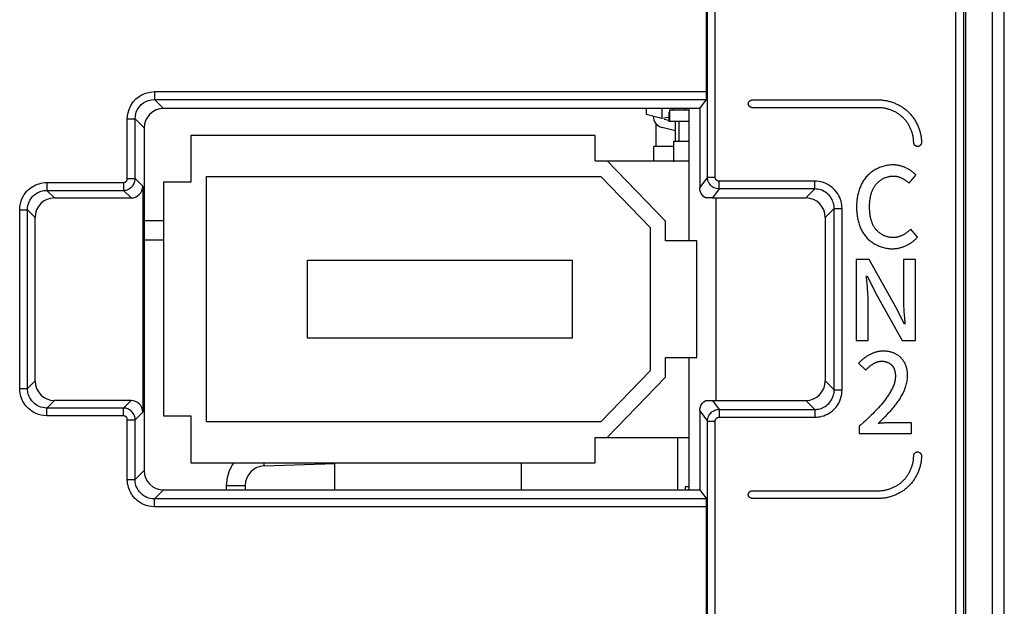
# Model space of a CAD drawing. Header units: millimetres. Extents: x -245 to 2192, y -983 to -162.
# Tile 23 of 49: x 1430 to 1455, y -536 to -521. Entities that reach past the tile are written whole.
import ezdxf

# ---------------------------------------------------------------- set-up
doc = ezdxf.new("R2010")
doc.units = ezdxf.units.MM
doc.header["$LTSCALE"] = 30.734
doc.layers.get('0').update_dxf_attribs({"linetype": 'CONTINUOUS'})
doc.layers.add('00_COMPONENTS', color=7, linetype='CONTINUOUS')
doc.layers.add('09_ALL_ROUNDS', color=7, linetype='CONTINUOUS')

msp = doc.modelspace()

# ---------------------------------------------------------------- linework, layer by layer
at = {"color": 7, "linetype": 'Continuous'}
for p, q in [((1454.595, -551.353), (1454.595, -381.353)), ((1454.895, -551.053), (1454.895, -381.653)), ((1453.653, -550.569), (1453.653, -414.844)), ((1453.853, -550.564), (1453.853, -414.844)), ((1453.895, -414.801), (1453.895, -550.612)), ((1447.269, -525.273), (1447.269, -419.661)), ((1447.468, -525.273), (1447.468, -419.661)), ((1447.247, -523.073), (1447.247, -520.597)), ((1433.064, -523.073), (1447.247, -523.073)), ((1433.064, -523.073), (1433.064, -523.273)), ((1433.064, -523.273), (1447.242, -523.273)), ((1433.064, -523.273), (1433.295, -523.504)), ((1447.069, -523.503), (1447.242, -523.273)), ((1448.417, -523.285), (1451.667, -523.285)), ((1447.069, -523.503), (1433.295, -523.504)), ((1445.695, -523.503), (1445.695, -523.656)), ((1446.095, -523.503), (1446.095, -523.756)), ((1446.275, -523.601), (1446.275, -523.851)), ((1446.295, -523.541), (1446.795, -523.541)), ((1446.295, -523.541), (1446.295, -523.841)), ((1446.395, -523.541), (1446.395, -523.503)), ((1446.695, -523.503), (1446.695, -523.541)), ((1446.795, -526.902), (1446.795, -523.503)), ((1447.069, -523.503), (1447.069, -525.539)), ((1451.667, -523.485), (1448.417, -523.485)), ((1432.364, -523.772), (1432.564, -523.772)), ((1432.364, -525.308), (1432.364, -523.772)), ((1432.564, -523.772), (1432.796, -524.004)), ((1432.564, -525.308), (1432.564, -523.772)), ((1445.695, -523.656), (1446.095, -523.756)), ((1446.095, -523.756), (1446.276, -523.725)), ((1446.157, -523.781), (1446.275, -523.81)), ((1446.795, -523.841), (1446.295, -523.841)), ((1446.445, -524.328), (1446.445, -523.851)), ((1446.545, -524.328), (1446.545, -523.851)), ((1432.796, -524.004), (1432.796, -532.803)), ((1445.945, -523.894), (1445.945, -524.478)), ((1446.445, -524.078), (1446.104, -523.995)), ((1444.385, -524.202), (1433.995, -524.202)), ((1433.995, -524.202), (1433.995, -525.402)), ((1444.385, -524.852), (1444.385, -524.202)), ((1446.395, -524.344), (1446.795, -524.344)), ((1446.395, -524.344), (1446.395, -524.873)), ((1446.395, -524.478), (1445.895, -524.478)), ((1445.895, -524.852), (1445.895, -524.478)), ((1444.385, -524.852), (1446.795, -524.852)), ((1444.695, -524.852), (1446.195, -526.402)), ((1432.364, -525.308), (1432.564, -525.308)), ((1432.76, -525.504), (1432.564, -525.308)), ((1434.395, -525.252), (1444.526, -525.252)), ((1434.395, -531.552), (1434.395, -525.252)), ((1445.795, -526.564), (1444.526, -525.252)), ((1447.269, -525.273), (1447.069, -525.539)), ((1447.269, -525.273), (1447.468, -525.273)), ((1450.026, -525.373), (1447.568, -525.373)), ((1447.568, -525.573), (1447.568, -525.373)), ((1450.026, -525.573), (1450.026, -525.373)), ((1452.447, -525.426), (1452.625, -525.217)), ((1430.299, -525.408), (1432.265, -525.408)), ((1430.299, -525.408), (1430.299, -525.608)), ((1430.299, -525.608), (1432.265, -525.608)), ((1430.495, -525.803), (1430.299, -525.608)), ((1432.265, -525.408), (1432.265, -525.608)), ((1432.46, -525.803), (1432.265, -525.608)), ((1432.76, -525.504), (1432.76, -531.303)), ((1433.995, -525.402), (1433.295, -525.402)), ((1433.295, -525.402), (1433.295, -531.402)), ((1447.568, -525.573), (1447.395, -525.803)), ((1450.026, -525.573), (1447.568, -525.573)), ((1449.795, -525.803), (1450.026, -525.573)), ((1430.495, -525.803), (1432.46, -525.803)), ((1447.393, -525.803), (1447.215, -525.803)), ((1447.395, -525.803), (1449.795, -525.803)), ((1447.495, -531.003), (1447.495, -525.803)), ((1429.599, -526.107), (1429.799, -526.107)), ((1429.599, -530.7), (1429.599, -526.107)), ((1429.995, -526.303), (1429.799, -526.107)), ((1429.799, -530.7), (1429.799, -526.107)), ((1450.295, -526.303), (1450.526, -526.072)), ((1450.526, -526.072), (1450.726, -526.072)), ((1450.526, -530.735), (1450.526, -526.072)), ((1450.726, -530.735), (1450.726, -526.072)), ((1429.995, -530.504), (1429.995, -526.303)), ((1446.195, -526.902), (1446.195, -526.402)), ((1450.295, -526.303), (1450.295, -530.504)), ((1445.795, -526.564), (1445.795, -530.24)), ((1452.667, -526.809), (1452.492, -526.603)), ((1446.995, -526.902), (1446.195, -526.902)), ((1446.995, -529.902), (1446.995, -526.902)), ((1436.995, -527.402), (1443.795, -527.402)), ((1436.995, -529.402), (1436.995, -527.402)), ((1443.795, -527.402), (1443.795, -529.402)), ((1451.423, -527.385), (1451.087, -527.385)), ((1451.087, -527.385), (1451.087, -529.462)), ((1452.111, -528.604), (1451.423, -527.385)), ((1452.611, -527.385), (1452.301, -527.385)), ((1452.301, -527.385), (1452.301, -528.353)), ((1452.611, -529.462), (1452.611, -527.385)), ((1451.358, -527.843), (1451.355, -527.803)), ((1451.378, -528.082), (1451.358, -527.843)), ((1451.369, -527.803), (1451.587, -528.237)), ((1451.587, -528.237), (1452.275, -529.462)), ((1451.397, -529.462), (1451.397, -528.483)), ((1452.329, -529.044), (1452.111, -528.604)), ((1452.323, -528.801), (1452.34, -529.004)), ((1452.34, -529.004), (1452.343, -529.044)), ((1443.795, -529.402), (1436.995, -529.402)), ((1451.087, -529.462), (1451.397, -529.462)), ((1452.275, -529.462), (1452.611, -529.462)), ((1446.195, -529.902), (1446.995, -529.902)), ((1446.195, -530.402), (1446.195, -529.902)), ((1446.795, -533.303), (1446.795, -529.902)), ((1451.152, -530.047), (1451.335, -530.227)), ((1444.526, -531.552), (1445.795, -530.24)), ((1446.195, -530.402), (1444.695, -531.952)), ((1429.599, -530.7), (1429.799, -530.7)), ((1429.995, -530.504), (1429.799, -530.7)), ((1450.295, -530.504), (1450.526, -530.735)), ((1450.526, -530.735), (1450.726, -530.735)), ((1430.495, -531.003), (1430.299, -531.199)), ((1432.265, -531.199), (1430.299, -531.199)), ((1430.299, -531.399), (1430.299, -531.199)), ((1432.46, -531.003), (1430.495, -531.003)), ((1432.265, -531.199), (1432.46, -531.003)), ((1432.265, -531.399), (1432.265, -531.199)), ((1447.215, -531.003), (1447.393, -531.003)), ((1447.395, -531.003), (1449.795, -531.003)), ((1447.395, -531.003), (1447.568, -531.234)), ((1449.795, -531.003), (1450.026, -531.234)), ((1432.265, -531.399), (1430.299, -531.399)), ((1432.564, -531.499), (1432.76, -531.303)), ((1433.295, -531.402), (1433.995, -531.402)), ((1433.995, -531.402), (1433.995, -532.602)), ((1447.069, -531.268), (1447.269, -531.534)), ((1447.069, -531.268), (1447.069, -533.303)), ((1447.568, -531.234), (1450.026, -531.234)), ((1447.568, -531.234), (1447.568, -531.434)), ((1447.568, -531.434), (1450.026, -531.434)), ((1450.026, -531.234), (1450.026, -531.434)), ((1432.364, -531.499), (1432.564, -531.499)), ((1432.364, -533.035), (1432.364, -531.499)), ((1432.564, -533.035), (1432.564, -531.499)), ((1444.526, -531.552), (1434.395, -531.552)), ((1447.269, -531.534), (1447.468, -531.534)), ((1447.269, -537.525), (1447.269, -531.534)), ((1447.468, -537.325), (1447.468, -531.534)), ((1451.169, -531.664), (1451.169, -531.853)), ((1451.719, -531.531), (1451.765, -531.487)), ((1452.509, -531.576), (1451.99, -531.576)), ((1452.509, -531.853), (1452.509, -531.576)), ((1444.385, -531.952), (1446.795, -531.952)), ((1444.385, -532.602), (1444.385, -531.952)), ((1446.495, -531.952), (1446.495, -533.303)), ((1451.169, -531.853), (1452.509, -531.853)), ((1433.995, -532.602), (1444.385, -532.602)), ((1442.495, -533.303), (1442.495, -532.602)), ((1432.796, -532.803), (1432.564, -533.035)), ((1432.364, -533.035), (1432.564, -533.035)), ((1446.795, -533.222), (1446.695, -533.222)), ((1446.695, -533.223), (1446.695, -533.303)), ((1433.295, -533.303), (1433.064, -533.534)), ((1433.295, -533.303), (1447.069, -533.303)), ((1446.761, -533.303), (1446.795, -533.272)), ((1447.069, -533.303), (1447.242, -533.534)), ((1448.417, -533.322), (1451.667, -533.322)), ((1447.242, -533.534), (1433.064, -533.534)), ((1433.064, -533.734), (1433.064, -533.534)), ((1447.247, -533.734), (1433.064, -533.734)), ((1447.247, -537.36), (1447.247, -533.734)), ((1451.667, -533.522), (1448.417, -533.522))]:
    msp.add_line(p, q, dxfattribs=at)
for points in [[(1432.364, -523.772), (1432.378, -523.645), (1432.408, -523.529), (1432.456, -523.426), (1432.518, -523.336), (1432.587, -523.26), (1432.665, -523.198), (1432.749, -523.147), (1432.843, -523.109), (1432.948, -523.084), (1433.064, -523.073)], [(1432.564, -523.772), (1432.573, -523.682), (1432.595, -523.599), (1432.63, -523.525), (1432.674, -523.46), (1432.723, -523.407), (1432.779, -523.362), (1432.839, -523.326), (1432.906, -523.298), (1432.982, -523.28), (1433.064, -523.273)], [(1448.317, -523.385), (1448.318, -523.383), (1448.318, -523.38), (1448.318, -523.377), (1448.318, -523.375), (1448.319, -523.372), (1448.319, -523.369), (1448.32, -523.367), (1448.321, -523.364), (1448.322, -523.362), (1448.323, -523.359), (1448.324, -523.356), (1448.325, -523.354), (1448.326, -523.351), (1448.327, -523.348), (1448.328, -523.346), (1448.33, -523.343), (1448.331, -523.341), (1448.333, -523.338), (1448.335, -523.336), (1448.336, -523.334), (1448.338, -523.331), (1448.34, -523.329), (1448.342, -523.326), (1448.344, -523.324), (1448.346, -523.322), (1448.348, -523.32), (1448.35, -523.318), (1448.352, -523.316), (1448.354, -523.313), (1448.356, -523.311), (1448.359, -523.31), (1448.361, -523.308), (1448.363, -523.306), (1448.366, -523.304), (1448.368, -523.302), (1448.371, -523.301), (1448.373, -523.299), (1448.376, -523.298), (1448.378, -523.296), (1448.381, -523.295), (1448.383, -523.294), (1448.386, -523.292), (1448.388, -523.291), (1448.391, -523.29), (1448.394, -523.289), (1448.396, -523.289), (1448.399, -523.288), (1448.402, -523.287), (1448.404, -523.287), (1448.407, -523.286), (1448.41, -523.286), (1448.412, -523.286), (1448.415, -523.285), (1448.417, -523.285)], [(1451.667, -523.285), (1451.692, -523.286), (1451.717, -523.287), (1451.742, -523.288), (1451.767, -523.29), (1451.792, -523.293), (1451.817, -523.297), (1451.842, -523.301), (1451.867, -523.305), (1451.892, -523.311), (1451.917, -523.316), (1451.941, -523.323), (1451.966, -523.33), (1451.99, -523.337), (1452.015, -523.345), (1452.039, -523.354), (1452.063, -523.363), (1452.087, -523.372), (1452.11, -523.383), (1452.134, -523.393), (1452.157, -523.404), (1452.18, -523.416), (1452.202, -523.428), (1452.224, -523.441), (1452.246, -523.454), (1452.268, -523.467), (1452.289, -523.481), (1452.31, -523.496), (1452.331, -523.511), (1452.351, -523.526), (1452.37, -523.542), (1452.39, -523.558), (1452.408, -523.574), (1452.427, -523.591), (1452.444, -523.608)], [(1433.295, -523.504), (1433.198, -523.514), (1433.104, -523.542), (1433.017, -523.588), (1432.942, -523.65), (1432.88, -523.726), (1432.834, -523.812), (1432.805, -523.906), (1432.796, -524.004)], [(1448.417, -523.485), (1448.415, -523.485), (1448.412, -523.485), (1448.41, -523.485), (1448.407, -523.484), (1448.404, -523.484), (1448.402, -523.483), (1448.399, -523.483), (1448.396, -523.482), (1448.394, -523.481), (1448.391, -523.48), (1448.388, -523.479), (1448.386, -523.478), (1448.383, -523.477), (1448.381, -523.476), (1448.378, -523.474), (1448.376, -523.473), (1448.373, -523.471), (1448.371, -523.47), (1448.368, -523.468), (1448.366, -523.467), (1448.363, -523.465), (1448.361, -523.463), (1448.359, -523.461), (1448.356, -523.459), (1448.354, -523.457), (1448.352, -523.455), (1448.35, -523.453), (1448.348, -523.451), (1448.346, -523.449), (1448.344, -523.446), (1448.342, -523.444), (1448.34, -523.442), (1448.338, -523.439), (1448.336, -523.437), (1448.335, -523.435), (1448.333, -523.432), (1448.331, -523.43), (1448.33, -523.427), (1448.328, -523.425), (1448.327, -523.422), (1448.326, -523.42), (1448.325, -523.417), (1448.324, -523.414), (1448.323, -523.412), (1448.322, -523.409), (1448.321, -523.406), (1448.32, -523.404), (1448.319, -523.401), (1448.319, -523.398), (1448.318, -523.396), (1448.318, -523.393), (1448.318, -523.391), (1448.318, -523.388), (1448.317, -523.385)], [(1452.303, -523.75), (1452.289, -523.735), (1452.274, -523.722), (1452.258, -523.708), (1452.243, -523.695), (1452.227, -523.682), (1452.21, -523.669), (1452.193, -523.657), (1452.176, -523.646), (1452.159, -523.634), (1452.141, -523.623), (1452.123, -523.612), (1452.105, -523.602), (1452.087, -523.592), (1452.068, -523.583), (1452.049, -523.573), (1452.03, -523.565), (1452.011, -523.557), (1451.991, -523.549), (1451.971, -523.541), (1451.952, -523.534), (1451.932, -523.528), (1451.912, -523.522), (1451.892, -523.516), (1451.871, -523.511), (1451.851, -523.506), (1451.831, -523.502), (1451.81, -523.498), (1451.79, -523.495), (1451.769, -523.492), (1451.749, -523.489), (1451.728, -523.488), (1451.708, -523.486), (1451.688, -523.486), (1451.667, -523.485)], [(1452.444, -523.608), (1452.462, -523.626), (1452.479, -523.644), (1452.495, -523.663), (1452.511, -523.682), (1452.527, -523.702), (1452.542, -523.722), (1452.557, -523.742), (1452.571, -523.763), (1452.585, -523.785), (1452.599, -523.806), (1452.612, -523.828), (1452.625, -523.85), (1452.637, -523.873), (1452.648, -523.896), (1452.66, -523.919), (1452.67, -523.942), (1452.68, -523.966), (1452.69, -523.99), (1452.699, -524.014), (1452.708, -524.038), (1452.716, -524.062), (1452.723, -524.087), (1452.73, -524.111), (1452.736, -524.136), (1452.742, -524.161), (1452.747, -524.186), (1452.752, -524.211), (1452.756, -524.236), (1452.76, -524.261), (1452.762, -524.286), (1452.765, -524.311), (1452.766, -524.336), (1452.767, -524.36), (1452.767, -524.385)], [(1452.567, -524.385), (1452.567, -524.365), (1452.566, -524.345), (1452.565, -524.324), (1452.563, -524.304), (1452.561, -524.283), (1452.558, -524.263), (1452.555, -524.243), (1452.551, -524.222), (1452.547, -524.202), (1452.542, -524.181), (1452.537, -524.161), (1452.531, -524.141), (1452.525, -524.121), (1452.518, -524.101), (1452.511, -524.081), (1452.504, -524.062), (1452.496, -524.042), (1452.488, -524.023), (1452.479, -524.004), (1452.47, -523.985), (1452.46, -523.966), (1452.451, -523.948), (1452.44, -523.929), (1452.43, -523.912), (1452.419, -523.894), (1452.407, -523.876), (1452.395, -523.859), (1452.383, -523.843), (1452.371, -523.826), (1452.358, -523.81), (1452.345, -523.794), (1452.331, -523.779), (1452.317, -523.764), (1452.303, -523.75)], [(1452.667, -524.485), (1452.665, -524.485), (1452.662, -524.485), (1452.66, -524.485), (1452.657, -524.484), (1452.654, -524.484), (1452.652, -524.483), (1452.649, -524.483), (1452.646, -524.482), (1452.644, -524.481), (1452.641, -524.48), (1452.638, -524.479), (1452.636, -524.478), (1452.633, -524.477), (1452.631, -524.476), (1452.628, -524.474), (1452.626, -524.473), (1452.623, -524.471), (1452.621, -524.47), (1452.618, -524.468), (1452.616, -524.467), (1452.613, -524.465), (1452.611, -524.463), (1452.609, -524.461), (1452.606, -524.459), (1452.604, -524.457), (1452.602, -524.455), (1452.6, -524.453), (1452.598, -524.451), (1452.596, -524.449), (1452.594, -524.446), (1452.592, -524.444), (1452.59, -524.442), (1452.588, -524.439), (1452.586, -524.437), (1452.585, -524.435), (1452.583, -524.432), (1452.581, -524.43), (1452.58, -524.427), (1452.578, -524.425), (1452.577, -524.422), (1452.576, -524.42), (1452.575, -524.417), (1452.574, -524.414), (1452.573, -524.412), (1452.572, -524.409), (1452.571, -524.406), (1452.57, -524.404), (1452.569, -524.401), (1452.569, -524.398), (1452.568, -524.396), (1452.568, -524.393), (1452.568, -524.391), (1452.568, -524.388), (1452.567, -524.385)], [(1452.767, -524.385), (1452.767, -524.388), (1452.767, -524.391), (1452.767, -524.393), (1452.767, -524.396), (1452.766, -524.398), (1452.766, -524.401), (1452.765, -524.404), (1452.764, -524.406), (1452.763, -524.409), (1452.762, -524.412), (1452.761, -524.414), (1452.76, -524.417), (1452.759, -524.42), (1452.758, -524.422), (1452.757, -524.425), (1452.755, -524.427), (1452.754, -524.43), (1452.752, -524.432), (1452.75, -524.435), (1452.749, -524.437), (1452.747, -524.439), (1452.745, -524.442), (1452.743, -524.444), (1452.741, -524.446), (1452.739, -524.449), (1452.737, -524.451), (1452.735, -524.453), (1452.733, -524.455), (1452.731, -524.457), (1452.729, -524.459), (1452.726, -524.461), (1452.724, -524.463), (1452.722, -524.465), (1452.719, -524.467), (1452.717, -524.468), (1452.714, -524.47), (1452.712, -524.471), (1452.709, -524.473), (1452.707, -524.474), (1452.704, -524.476), (1452.702, -524.477), (1452.699, -524.478), (1452.697, -524.479), (1452.694, -524.48), (1452.691, -524.481), (1452.689, -524.482), (1452.686, -524.483), (1452.683, -524.483), (1452.681, -524.484), (1452.678, -524.484), (1452.675, -524.485), (1452.673, -524.485), (1452.67, -524.485), (1452.667, -524.485)], [(1452.035, -524.954), (1452.006, -524.955), (1451.977, -524.957), (1451.948, -524.959), (1451.919, -524.963), (1451.889, -524.967), (1451.86, -524.973), (1451.831, -524.979), (1451.802, -524.986), (1451.774, -524.995), (1451.745, -525.004), (1451.717, -525.014), (1451.689, -525.025), (1451.661, -525.037), (1451.634, -525.05), (1451.607, -525.063), (1451.581, -525.078), (1451.555, -525.093), (1451.529, -525.109), (1451.505, -525.126), (1451.48, -525.143), (1451.457, -525.162), (1451.434, -525.181), (1451.412, -525.201), (1451.391, -525.221), (1451.37, -525.242), (1451.35, -525.264), (1451.331, -525.287), (1451.313, -525.31), (1451.296, -525.334), (1451.28, -525.359), (1451.264, -525.384), (1451.249, -525.409), (1451.235, -525.435), (1451.221, -525.461), (1451.209, -525.488), (1451.197, -525.516), (1451.186, -525.543), (1451.175, -525.571), (1451.166, -525.599), (1451.157, -525.628), (1451.148, -525.657), (1451.141, -525.686), (1451.134, -525.715), (1451.127, -525.744), (1451.122, -525.773), (1451.117, -525.803), (1451.112, -525.832), (1451.109, -525.862), (1451.105, -525.892), (1451.103, -525.921), (1451.101, -525.951), (1451.099, -525.98), (1451.099, -526.009), (1451.098, -526.038)], [(1452.625, -525.217), (1452.613, -525.204), (1452.599, -525.19), (1452.586, -525.177), (1452.572, -525.165), (1452.558, -525.153), (1452.543, -525.141), (1452.529, -525.129), (1452.513, -525.117), (1452.498, -525.106), (1452.482, -525.096), (1452.466, -525.085), (1452.45, -525.075), (1452.433, -525.065), (1452.417, -525.056), (1452.4, -525.047), (1452.382, -525.039), (1452.365, -525.03), (1452.348, -525.022), (1452.33, -525.015), (1452.312, -525.008), (1452.294, -525.001), (1452.276, -524.995), (1452.258, -524.989), (1452.239, -524.984), (1452.221, -524.979), (1452.202, -524.974), (1452.184, -524.97), (1452.165, -524.967), (1452.147, -524.963), (1452.128, -524.961), (1452.109, -524.958), (1452.091, -524.957), (1452.072, -524.955), (1452.054, -524.955), (1452.035, -524.954)], [(1432.265, -525.408), (1432.276, -525.407), (1432.287, -525.405), (1432.297, -525.402), (1432.307, -525.398), (1432.317, -525.393), (1432.325, -525.388), (1432.332, -525.382), (1432.338, -525.375), (1432.344, -525.369), (1432.348, -525.362), (1432.353, -525.355), (1432.356, -525.348), (1432.359, -525.339), (1432.362, -525.33), (1432.364, -525.319), (1432.364, -525.308)], [(1432.265, -525.608), (1432.298, -525.606), (1432.331, -525.6), (1432.363, -525.591), (1432.393, -525.579), (1432.421, -525.564), (1432.446, -525.547), (1432.467, -525.529), (1432.485, -525.511), (1432.501, -525.491), (1432.516, -525.471), (1432.528, -525.45), (1432.54, -525.427), (1432.549, -525.402), (1432.557, -525.374), (1432.562, -525.342), (1432.564, -525.308)], [(1447.568, -525.573), (1447.533, -525.571), (1447.499, -525.565), (1447.467, -525.555), (1447.436, -525.542), (1447.408, -525.526), (1447.384, -525.509), (1447.362, -525.491), (1447.344, -525.472), (1447.328, -525.452), (1447.314, -525.431), (1447.302, -525.41), (1447.291, -525.387), (1447.282, -525.362), (1447.275, -525.335), (1447.27, -525.305), (1447.269, -525.273)], [(1447.568, -525.373), (1447.557, -525.372), (1447.545, -525.37), (1447.534, -525.367), (1447.524, -525.363), (1447.515, -525.357), (1447.507, -525.352), (1447.5, -525.346), (1447.494, -525.339), (1447.488, -525.333), (1447.484, -525.326), (1447.48, -525.319), (1447.476, -525.311), (1447.473, -525.303), (1447.471, -525.294), (1447.469, -525.284), (1447.468, -525.273)], [(1450.726, -526.072), (1450.724, -526.028), (1450.72, -525.983), (1450.712, -525.937), (1450.702, -525.89), (1450.687, -525.843), (1450.669, -525.796), (1450.646, -525.748), (1450.619, -525.701), (1450.587, -525.654), (1450.55, -525.609), (1450.509, -525.566), (1450.463, -525.526), (1450.414, -525.49), (1450.361, -525.458), (1450.307, -525.432), (1450.25, -525.41), (1450.193, -525.393), (1450.136, -525.382), (1450.081, -525.375), (1450.026, -525.373)], [(1451.434, -526.027), (1451.434, -526.007), (1451.435, -525.987), (1451.435, -525.966), (1451.436, -525.946), (1451.438, -525.926), (1451.439, -525.905), (1451.441, -525.885), (1451.443, -525.864), (1451.446, -525.844), (1451.449, -525.823), (1451.452, -525.803), (1451.456, -525.782), (1451.46, -525.762), (1451.464, -525.742), (1451.469, -525.722), (1451.475, -525.702), (1451.48, -525.682), (1451.487, -525.663), (1451.493, -525.644), (1451.501, -525.625), (1451.508, -525.606), (1451.517, -525.587), (1451.526, -525.569), (1451.535, -525.551), (1451.545, -525.533), (1451.555, -525.516), (1451.566, -525.499), (1451.578, -525.482), (1451.59, -525.466), (1451.603, -525.45), (1451.616, -525.436), (1451.629, -525.422), (1451.643, -525.408), (1451.657, -525.395), (1451.671, -525.382), (1451.686, -525.37), (1451.702, -525.358), (1451.717, -525.347), (1451.734, -525.336), (1451.75, -525.326), (1451.767, -525.316), (1451.784, -525.306), (1451.801, -525.298), (1451.819, -525.289), (1451.837, -525.282), (1451.855, -525.275), (1451.873, -525.268), (1451.892, -525.262), (1451.91, -525.257), (1451.929, -525.253), (1451.947, -525.249), (1451.966, -525.245), (1451.985, -525.243), (1452.004, -525.241), (1452.022, -525.24), (1452.041, -525.24)], [(1452.041, -525.24), (1452.053, -525.24), (1452.065, -525.24), (1452.077, -525.241), (1452.089, -525.242), (1452.102, -525.244), (1452.114, -525.246), (1452.126, -525.248), (1452.138, -525.25), (1452.15, -525.253), (1452.162, -525.256), (1452.174, -525.259), (1452.186, -525.263), (1452.197, -525.267), (1452.209, -525.271), (1452.221, -525.275), (1452.232, -525.28), (1452.244, -525.285), (1452.255, -525.29), (1452.267, -525.295), (1452.278, -525.301), (1452.289, -525.307), (1452.3, -525.313), (1452.311, -525.319), (1452.322, -525.326), (1452.332, -525.332), (1452.343, -525.339), (1452.353, -525.346), (1452.363, -525.354), (1452.374, -525.361), (1452.383, -525.369), (1452.393, -525.376), (1452.403, -525.384), (1452.412, -525.392), (1452.421, -525.4), (1452.43, -525.409), (1452.439, -525.417), (1452.447, -525.426)], [(1429.599, -526.107), (1429.604, -526.03), (1429.616, -525.957), (1429.634, -525.889), (1429.658, -525.827), (1429.686, -525.77), (1429.717, -525.719), (1429.75, -525.673), (1429.785, -525.632), (1429.821, -525.596), (1429.857, -525.565), (1429.895, -525.536), (1429.933, -525.511), (1429.972, -525.489), (1430.012, -525.469), (1430.053, -525.452), (1430.097, -525.438), (1430.143, -525.425), (1430.192, -525.416), (1430.244, -525.41), (1430.299, -525.408)], [(1429.799, -526.107), (1429.802, -526.052), (1429.811, -526), (1429.824, -525.952), (1429.841, -525.907), (1429.861, -525.866), (1429.883, -525.83), (1429.907, -525.797), (1429.932, -525.768), (1429.957, -525.742), (1429.984, -525.72), (1430.01, -525.699), (1430.037, -525.682), (1430.065, -525.666), (1430.094, -525.652), (1430.123, -525.639), (1430.155, -525.629), (1430.187, -525.62), (1430.222, -525.614), (1430.26, -525.609), (1430.299, -525.608)], [(1447.215, -525.803), (1447.173, -525.772), (1447.138, -525.734), (1447.109, -525.691), (1447.087, -525.643), (1447.074, -525.592), (1447.069, -525.539)], [(1450.526, -526.072), (1450.525, -526.041), (1450.522, -526.008), (1450.516, -525.975), (1450.509, -525.942), (1450.498, -525.909), (1450.485, -525.875), (1450.469, -525.841), (1450.45, -525.807), (1450.427, -525.774), (1450.401, -525.741), (1450.371, -525.711), (1450.338, -525.682), (1450.303, -525.656), (1450.266, -525.634), (1450.226, -525.615), (1450.186, -525.599), (1450.146, -525.587), (1450.105, -525.579), (1450.065, -525.574), (1450.026, -525.573)], [(1451.098, -526.038), (1451.099, -526.067), (1451.099, -526.096), (1451.101, -526.125), (1451.103, -526.155), (1451.105, -526.184), (1451.108, -526.213), (1451.112, -526.243), (1451.116, -526.272), (1451.121, -526.301), (1451.126, -526.33), (1451.132, -526.36), (1451.139, -526.389), (1451.146, -526.417), (1451.155, -526.446), (1451.163, -526.474), (1451.173, -526.502), (1451.183, -526.53), (1451.194, -526.558), (1451.205, -526.585), (1451.218, -526.611), (1451.231, -526.637), (1451.245, -526.663), (1451.259, -526.689), (1451.275, -526.713), (1451.291, -526.737), (1451.308, -526.761), (1451.326, -526.784), (1451.344, -526.806), (1451.364, -526.828), (1451.384, -526.849), (1451.405, -526.869), (1451.427, -526.888), (1451.45, -526.907), (1451.473, -526.925), (1451.497, -526.942), (1451.521, -526.959), (1451.546, -526.974), (1451.572, -526.989), (1451.598, -527.003), (1451.625, -527.016), (1451.652, -527.028), (1451.679, -527.04), (1451.707, -527.051), (1451.735, -527.06), (1451.763, -527.069), (1451.791, -527.077), (1451.82, -527.084), (1451.848, -527.09), (1451.877, -527.096), (1451.906, -527.1), (1451.935, -527.103), (1451.964, -527.106), (1451.993, -527.107), (1452.021, -527.108)], [(1452.032, -526.823), (1452.014, -526.822), (1451.995, -526.821), (1451.976, -526.819), (1451.957, -526.817), (1451.939, -526.814), (1451.92, -526.81), (1451.901, -526.805), (1451.883, -526.8), (1451.865, -526.794), (1451.846, -526.787), (1451.828, -526.78), (1451.81, -526.772), (1451.793, -526.764), (1451.775, -526.755), (1451.758, -526.746), (1451.742, -526.736), (1451.725, -526.725), (1451.709, -526.714), (1451.693, -526.703), (1451.678, -526.691), (1451.663, -526.679), (1451.649, -526.666), (1451.635, -526.652), (1451.621, -526.639), (1451.608, -526.625), (1451.596, -526.61), (1451.583, -526.594), (1451.571, -526.578), (1451.559, -526.561), (1451.549, -526.543), (1451.538, -526.526), (1451.529, -526.508), (1451.52, -526.49), (1451.511, -526.471), (1451.503, -526.452), (1451.496, -526.433), (1451.489, -526.414), (1451.482, -526.395), (1451.476, -526.375), (1451.471, -526.355), (1451.466, -526.335), (1451.461, -526.315), (1451.457, -526.294), (1451.453, -526.274), (1451.45, -526.253), (1451.447, -526.233), (1451.444, -526.212), (1451.442, -526.191), (1451.44, -526.171), (1451.438, -526.15), (1451.437, -526.129), (1451.436, -526.109), (1451.435, -526.088), (1451.435, -526.068), (1451.434, -526.047), (1451.434, -526.027)], [(1452.492, -526.603), (1452.483, -526.613), (1452.474, -526.622), (1452.464, -526.632), (1452.454, -526.641), (1452.444, -526.65), (1452.434, -526.66), (1452.423, -526.668), (1452.413, -526.677), (1452.402, -526.686), (1452.39, -526.694), (1452.379, -526.702), (1452.368, -526.71), (1452.356, -526.718), (1452.344, -526.726), (1452.332, -526.733), (1452.32, -526.74), (1452.308, -526.747), (1452.296, -526.753), (1452.283, -526.76), (1452.271, -526.766), (1452.258, -526.772), (1452.245, -526.777), (1452.232, -526.782), (1452.219, -526.787), (1452.206, -526.792), (1452.193, -526.796), (1452.18, -526.801), (1452.167, -526.804), (1452.153, -526.808), (1452.14, -526.811), (1452.127, -526.814), (1452.113, -526.816), (1452.1, -526.818), (1452.086, -526.82), (1452.073, -526.821), (1452.059, -526.822), (1452.046, -526.823), (1452.032, -526.823)], [(1452.021, -527.108), (1452.041, -527.108), (1452.061, -527.107), (1452.081, -527.105), (1452.101, -527.104), (1452.121, -527.101), (1452.141, -527.098), (1452.161, -527.095), (1452.181, -527.091), (1452.2, -527.086), (1452.22, -527.081), (1452.24, -527.076), (1452.26, -527.07), (1452.279, -527.064), (1452.299, -527.057), (1452.318, -527.05), (1452.337, -527.042), (1452.356, -527.034), (1452.375, -527.026), (1452.394, -527.017), (1452.412, -527.007), (1452.43, -526.998), (1452.448, -526.987), (1452.466, -526.977), (1452.484, -526.966), (1452.501, -526.955), (1452.518, -526.943), (1452.534, -526.931), (1452.551, -526.919), (1452.566, -526.906), (1452.582, -526.893), (1452.597, -526.88), (1452.612, -526.866), (1452.627, -526.852), (1452.641, -526.838), (1452.654, -526.823), (1452.667, -526.809)], [(1451.397, -528.483), (1451.397, -528.443), (1451.397, -528.403), (1451.395, -528.363), (1451.394, -528.323), (1451.392, -528.282), (1451.39, -528.242), (1451.387, -528.202), (1451.384, -528.162), (1451.378, -528.082)], [(1452.301, -528.353), (1452.301, -528.394), (1452.302, -528.434), (1452.303, -528.475), (1452.304, -528.516), (1452.306, -528.557), (1452.308, -528.597), (1452.311, -528.638), (1452.313, -528.679), (1452.316, -528.719), (1452.323, -528.801)], [(1451.784, -529.736), (1451.766, -529.737), (1451.748, -529.737), (1451.73, -529.739), (1451.712, -529.741), (1451.694, -529.743), (1451.676, -529.746), (1451.658, -529.749), (1451.64, -529.753), (1451.622, -529.757), (1451.604, -529.762), (1451.587, -529.767), (1451.569, -529.773), (1451.551, -529.779), (1451.534, -529.785), (1451.516, -529.792), (1451.499, -529.799), (1451.482, -529.806), (1451.465, -529.814), (1451.448, -529.823), (1451.431, -529.831), (1451.415, -529.84), (1451.398, -529.85), (1451.382, -529.859), (1451.366, -529.869), (1451.35, -529.879), (1451.335, -529.89), (1451.319, -529.9), (1451.304, -529.912), (1451.289, -529.923), (1451.274, -529.934), (1451.259, -529.946), (1451.245, -529.958), (1451.231, -529.97), (1451.217, -529.982), (1451.203, -529.995), (1451.19, -530.008), (1451.177, -530.021), (1451.164, -530.034), (1451.152, -530.047)], [(1452.411, -530.36), (1452.41, -530.342), (1452.41, -530.324), (1452.409, -530.306), (1452.407, -530.288), (1452.405, -530.269), (1452.402, -530.251), (1452.399, -530.233), (1452.396, -530.215), (1452.392, -530.197), (1452.388, -530.179), (1452.383, -530.161), (1452.378, -530.143), (1452.372, -530.125), (1452.365, -530.108), (1452.359, -530.091), (1452.352, -530.074), (1452.344, -530.057), (1452.336, -530.04), (1452.327, -530.024), (1452.318, -530.008), (1452.308, -529.993), (1452.298, -529.977), (1452.288, -529.962), (1452.276, -529.948), (1452.265, -529.934), (1452.253, -529.92), (1452.24, -529.907), (1452.228, -529.895), (1452.214, -529.883), (1452.201, -529.872), (1452.187, -529.861), (1452.173, -529.851), (1452.158, -529.841), (1452.143, -529.832), (1452.127, -529.823), (1452.112, -529.814), (1452.096, -529.806), (1452.079, -529.798), (1452.063, -529.791), (1452.046, -529.785), (1452.029, -529.778), (1452.012, -529.772), (1451.995, -529.767), (1451.978, -529.762), (1451.96, -529.758), (1451.943, -529.754), (1451.925, -529.75), (1451.908, -529.747), (1451.89, -529.744), (1451.872, -529.742), (1451.854, -529.74), (1451.837, -529.738), (1451.819, -529.737), (1451.802, -529.736), (1451.784, -529.736)], [(1451.335, -530.227), (1451.343, -530.219), (1451.35, -530.211), (1451.358, -530.203), (1451.365, -530.195), (1451.373, -530.186), (1451.381, -530.178), (1451.389, -530.17), (1451.397, -530.163), (1451.406, -530.155), (1451.414, -530.147), (1451.423, -530.139), (1451.431, -530.132), (1451.44, -530.124), (1451.449, -530.117), (1451.458, -530.11), (1451.467, -530.103), (1451.477, -530.096), (1451.486, -530.089), (1451.496, -530.083), (1451.505, -530.077), (1451.515, -530.07), (1451.525, -530.064), (1451.534, -530.058), (1451.544, -530.053), (1451.554, -530.047), (1451.564, -530.042), (1451.575, -530.037), (1451.585, -530.033), (1451.595, -530.028), (1451.605, -530.024), (1451.616, -530.02), (1451.626, -530.016), (1451.637, -530.013), (1451.647, -530.01), (1451.658, -530.007), (1451.669, -530.005), (1451.68, -530.002), (1451.69, -530), (1451.701, -529.999), (1451.712, -529.998), (1451.723, -529.997), (1451.734, -529.996), (1451.745, -529.996)], [(1451.745, -529.996), (1451.755, -529.996), (1451.765, -529.997), (1451.775, -529.997), (1451.786, -529.998), (1451.796, -529.999), (1451.806, -530.001), (1451.817, -530.003), (1451.827, -530.005), (1451.837, -530.007), (1451.847, -530.01), (1451.858, -530.012), (1451.868, -530.016), (1451.878, -530.019), (1451.888, -530.023), (1451.897, -530.027), (1451.907, -530.031), (1451.916, -530.035), (1451.926, -530.04), (1451.935, -530.045), (1451.944, -530.05), (1451.953, -530.056), (1451.961, -530.062), (1451.97, -530.068), (1451.978, -530.074), (1451.986, -530.08), (1451.993, -530.087), (1452.001, -530.094), (1452.008, -530.102), (1452.014, -530.109), (1452.021, -530.117), (1452.027, -530.125), (1452.033, -530.133), (1452.038, -530.142), (1452.043, -530.15), (1452.048, -530.159), (1452.053, -530.168), (1452.057, -530.177), (1452.062, -530.187), (1452.065, -530.196), (1452.069, -530.206), (1452.073, -530.215), (1452.076, -530.225), (1452.079, -530.235), (1452.081, -530.245), (1452.084, -530.255), (1452.086, -530.265), (1452.088, -530.275), (1452.09, -530.285), (1452.092, -530.296), (1452.093, -530.306), (1452.094, -530.316), (1452.095, -530.326), (1452.096, -530.337), (1452.097, -530.347), (1452.097, -530.357), (1452.097, -530.367), (1452.097, -530.377)], [(1452.097, -530.377), (1452.097, -530.404), (1452.095, -530.43), (1452.092, -530.457), (1452.088, -530.483), (1452.083, -530.509), (1452.077, -530.535), (1452.07, -530.56), (1452.062, -530.586), (1452.053, -530.611), (1452.043, -530.637), (1452.032, -530.662), (1452.021, -530.686), (1452.009, -530.711), (1451.997, -530.735), (1451.984, -530.76), (1451.97, -530.784), (1451.956, -530.807), (1451.941, -530.831), (1451.926, -530.854), (1451.911, -530.877), (1451.895, -530.9), (1451.879, -530.923), (1451.863, -530.945), (1451.83, -530.989), (1451.798, -531.031), (1451.764, -531.073), (1451.73, -531.114), (1451.695, -531.154), (1451.66, -531.193), (1451.624, -531.232), (1451.588, -531.27), (1451.552, -531.307), (1451.515, -531.344), (1451.478, -531.381), (1451.44, -531.417), (1451.402, -531.453), (1451.364, -531.489), (1451.325, -531.524), (1451.286, -531.559)], [(1451.765, -531.487), (1451.787, -531.464), (1451.81, -531.441), (1451.833, -531.418), (1451.856, -531.395), (1451.878, -531.372), (1451.901, -531.348), (1451.923, -531.324), (1451.945, -531.3), (1451.967, -531.276), (1451.989, -531.251), (1452.011, -531.226), (1452.032, -531.202), (1452.053, -531.176), (1452.074, -531.151), (1452.094, -531.125), (1452.114, -531.1), (1452.134, -531.074), (1452.153, -531.047), (1452.171, -531.021), (1452.19, -530.994), (1452.207, -530.968), (1452.224, -530.941), (1452.241, -530.913), (1452.257, -530.886), (1452.272, -530.858), (1452.287, -530.831), (1452.301, -530.803), (1452.314, -530.774), (1452.327, -530.746), (1452.338, -530.717), (1452.349, -530.689), (1452.359, -530.66), (1452.369, -530.631), (1452.377, -530.601), (1452.385, -530.572), (1452.392, -530.542), (1452.397, -530.512), (1452.402, -530.482), (1452.406, -530.452), (1452.408, -530.421), (1452.41, -530.391), (1452.411, -530.36)], [(1430.299, -531.399), (1430.221, -531.394), (1430.149, -531.383), (1430.081, -531.364), (1430.019, -531.341), (1429.962, -531.313), (1429.911, -531.281), (1429.865, -531.248), (1429.824, -531.213), (1429.788, -531.178), (1429.756, -531.141), (1429.728, -531.104), (1429.703, -531.066), (1429.681, -531.027), (1429.661, -530.987), (1429.644, -530.945), (1429.629, -530.902), (1429.617, -530.856), (1429.608, -530.807), (1429.602, -530.755), (1429.599, -530.7)], [(1430.299, -531.199), (1430.244, -531.196), (1430.192, -531.188), (1430.143, -531.174), (1430.099, -531.158), (1430.058, -531.138), (1430.021, -531.115), (1429.989, -531.092), (1429.96, -531.067), (1429.934, -531.041), (1429.911, -531.015), (1429.891, -530.988), (1429.873, -530.961), (1429.857, -530.934), (1429.843, -530.905), (1429.831, -530.875), (1429.82, -530.844), (1429.812, -530.811), (1429.805, -530.776), (1429.801, -530.739), (1429.799, -530.7)], [(1450.026, -531.234), (1450.058, -531.233), (1450.09, -531.23), (1450.123, -531.225), (1450.156, -531.217), (1450.19, -531.207), (1450.224, -531.194), (1450.258, -531.177), (1450.292, -531.158), (1450.325, -531.135), (1450.357, -531.109), (1450.388, -531.079), (1450.416, -531.047), (1450.442, -531.011), (1450.465, -530.974), (1450.484, -530.935), (1450.5, -530.895), (1450.511, -530.854), (1450.52, -530.813), (1450.524, -530.773), (1450.526, -530.735)], [(1450.026, -531.434), (1450.071, -531.433), (1450.116, -531.428), (1450.162, -531.421), (1450.208, -531.41), (1450.255, -531.395), (1450.303, -531.377), (1450.35, -531.354), (1450.398, -531.327), (1450.444, -531.295), (1450.49, -531.259), (1450.533, -531.217), (1450.572, -531.172), (1450.609, -531.122), (1450.64, -531.07), (1450.667, -531.015), (1450.689, -530.959), (1450.705, -530.902), (1450.717, -530.845), (1450.724, -530.789), (1450.726, -530.735)], [(1432.564, -531.499), (1432.562, -531.463), (1432.556, -531.428), (1432.546, -531.395), (1432.532, -531.365), (1432.517, -531.337), (1432.5, -531.313), (1432.481, -531.292), (1432.462, -531.274), (1432.443, -531.258), (1432.422, -531.244), (1432.401, -531.232), (1432.378, -531.222), (1432.353, -531.213), (1432.326, -531.206), (1432.297, -531.201), (1432.265, -531.199)], [(1447.069, -531.268), (1447.074, -531.215), (1447.087, -531.164), (1447.109, -531.116), (1447.138, -531.073), (1447.173, -531.035), (1447.215, -531.003)], [(1432.364, -531.499), (1432.364, -531.487), (1432.362, -531.475), (1432.358, -531.464), (1432.354, -531.454), (1432.349, -531.445), (1432.343, -531.437), (1432.337, -531.43), (1432.331, -531.424), (1432.324, -531.419), (1432.317, -531.414), (1432.31, -531.41), (1432.302, -531.407), (1432.294, -531.404), (1432.285, -531.401), (1432.275, -531.4), (1432.265, -531.399)], [(1447.269, -531.534), (1447.271, -531.499), (1447.277, -531.464), (1447.287, -531.431), (1447.3, -531.401), (1447.316, -531.373), (1447.334, -531.348), (1447.353, -531.326), (1447.372, -531.307), (1447.393, -531.291), (1447.413, -531.278), (1447.435, -531.266), (1447.458, -531.256), (1447.482, -531.247), (1447.508, -531.24), (1447.537, -531.236), (1447.568, -531.234)], [(1447.468, -531.534), (1447.469, -531.522), (1447.471, -531.511), (1447.475, -531.5), (1447.479, -531.49), (1447.484, -531.48), (1447.49, -531.472), (1447.496, -531.465), (1447.503, -531.458), (1447.51, -531.453), (1447.517, -531.449), (1447.524, -531.445), (1447.531, -531.441), (1447.54, -531.438), (1447.548, -531.436), (1447.558, -531.435), (1447.568, -531.434)], [(1451.286, -531.559), (1451.208, -531.629), (1451.169, -531.664)], [(1451.651, -531.596), (1451.674, -531.575), (1451.719, -531.531)], [(1451.99, -531.576), (1451.966, -531.577), (1451.942, -531.577), (1451.917, -531.577), (1451.893, -531.578), (1451.869, -531.579), (1451.845, -531.58), (1451.821, -531.582), (1451.796, -531.583), (1451.772, -531.585), (1451.748, -531.587), (1451.724, -531.589), (1451.7, -531.591), (1451.676, -531.594), (1451.651, -531.596)], [(1452.303, -533.058), (1452.317, -533.043), (1452.331, -533.028), (1452.345, -533.013), (1452.358, -532.997), (1452.371, -532.981), (1452.383, -532.965), (1452.395, -532.948), (1452.407, -532.931), (1452.418, -532.913), (1452.429, -532.896), (1452.44, -532.878), (1452.45, -532.86), (1452.46, -532.841), (1452.47, -532.822), (1452.479, -532.803), (1452.488, -532.784), (1452.496, -532.765), (1452.504, -532.746), (1452.511, -532.726), (1452.518, -532.706), (1452.525, -532.686), (1452.531, -532.666), (1452.537, -532.646), (1452.542, -532.626), (1452.547, -532.606), (1452.551, -532.585), (1452.555, -532.565), (1452.558, -532.544), (1452.561, -532.524), (1452.563, -532.504), (1452.565, -532.483), (1452.566, -532.463), (1452.567, -532.442), (1452.567, -532.422)], [(1452.767, -532.422), (1452.767, -532.447), (1452.766, -532.472), (1452.765, -532.497), (1452.762, -532.522), (1452.76, -532.547), (1452.756, -532.572), (1452.752, -532.597), (1452.747, -532.621), (1452.742, -532.646), (1452.736, -532.671), (1452.73, -532.696), (1452.723, -532.72), (1452.716, -532.745), (1452.708, -532.769), (1452.699, -532.794), (1452.69, -532.818), (1452.68, -532.841), (1452.67, -532.865), (1452.66, -532.888), (1452.648, -532.911), (1452.637, -532.934), (1452.625, -532.957), (1452.612, -532.979), (1452.599, -533.001), (1452.585, -533.023), (1452.571, -533.044), (1452.557, -533.065), (1452.542, -533.085), (1452.527, -533.105), (1452.511, -533.125), (1452.495, -533.144), (1452.479, -533.163), (1452.462, -533.181), (1452.444, -533.199)], [(1452.567, -532.422), (1452.568, -532.419), (1452.568, -532.417), (1452.568, -532.414), (1452.568, -532.412), (1452.569, -532.409), (1452.569, -532.406), (1452.57, -532.404), (1452.571, -532.401), (1452.572, -532.398), (1452.573, -532.396), (1452.574, -532.393), (1452.575, -532.39), (1452.576, -532.388), (1452.577, -532.385), (1452.578, -532.383), (1452.58, -532.38), (1452.581, -532.378), (1452.583, -532.375), (1452.585, -532.373), (1452.586, -532.37), (1452.588, -532.368), (1452.59, -532.366), (1452.592, -532.363), (1452.594, -532.361), (1452.596, -532.359), (1452.598, -532.357), (1452.6, -532.354), (1452.602, -532.352), (1452.604, -532.35), (1452.606, -532.348), (1452.609, -532.346), (1452.611, -532.344), (1452.613, -532.343), (1452.616, -532.341), (1452.618, -532.339), (1452.621, -532.338), (1452.623, -532.336), (1452.626, -532.334), (1452.628, -532.333), (1452.631, -532.332), (1452.633, -532.33), (1452.636, -532.329), (1452.638, -532.328), (1452.641, -532.327), (1452.644, -532.326), (1452.646, -532.325), (1452.649, -532.325), (1452.652, -532.324), (1452.654, -532.323), (1452.657, -532.323), (1452.66, -532.323), (1452.662, -532.322), (1452.665, -532.322), (1452.667, -532.322)], [(1452.667, -532.322), (1452.67, -532.322), (1452.673, -532.322), (1452.675, -532.323), (1452.678, -532.323), (1452.681, -532.323), (1452.683, -532.324), (1452.686, -532.325), (1452.689, -532.325), (1452.691, -532.326), (1452.694, -532.327), (1452.697, -532.328), (1452.699, -532.329), (1452.702, -532.33), (1452.704, -532.332), (1452.707, -532.333), (1452.709, -532.334), (1452.712, -532.336), (1452.714, -532.338), (1452.717, -532.339), (1452.719, -532.341), (1452.722, -532.343), (1452.724, -532.344), (1452.726, -532.346), (1452.729, -532.348), (1452.731, -532.35), (1452.733, -532.352), (1452.735, -532.354), (1452.737, -532.357), (1452.739, -532.359), (1452.741, -532.361), (1452.743, -532.363), (1452.745, -532.366), (1452.747, -532.368), (1452.749, -532.37), (1452.75, -532.373), (1452.752, -532.375), (1452.754, -532.378), (1452.755, -532.38), (1452.757, -532.383), (1452.758, -532.385), (1452.759, -532.388), (1452.76, -532.39), (1452.761, -532.393), (1452.762, -532.396), (1452.763, -532.398), (1452.764, -532.401), (1452.765, -532.404), (1452.766, -532.406), (1452.766, -532.409), (1452.767, -532.412), (1452.767, -532.414), (1452.767, -532.417), (1452.767, -532.419), (1452.767, -532.422)], [(1432.796, -532.803), (1432.805, -532.901), (1432.834, -532.995), (1432.88, -533.081), (1432.942, -533.157), (1433.017, -533.219), (1433.104, -533.265), (1433.198, -533.293), (1433.295, -533.303)], [(1433.064, -533.734), (1432.986, -533.729), (1432.914, -533.718), (1432.846, -533.699), (1432.784, -533.675), (1432.727, -533.648), (1432.676, -533.616), (1432.63, -533.583), (1432.589, -533.548), (1432.553, -533.513), (1432.521, -533.476), (1432.493, -533.439), (1432.468, -533.401), (1432.446, -533.362), (1432.426, -533.322), (1432.409, -533.28), (1432.394, -533.236), (1432.382, -533.191), (1432.373, -533.142), (1432.367, -533.09), (1432.364, -533.035)], [(1433.064, -533.534), (1433.009, -533.531), (1432.957, -533.523), (1432.908, -533.509), (1432.864, -533.492), (1432.823, -533.472), (1432.786, -533.45), (1432.754, -533.426), (1432.725, -533.402), (1432.699, -533.376), (1432.676, -533.35), (1432.656, -533.323), (1432.638, -533.296), (1432.622, -533.268), (1432.608, -533.24), (1432.596, -533.21), (1432.586, -533.179), (1432.577, -533.146), (1432.57, -533.111), (1432.566, -533.074), (1432.564, -533.035)], [(1451.667, -533.322), (1451.688, -533.322), (1451.708, -533.321), (1451.728, -533.32), (1451.749, -533.318), (1451.769, -533.316), (1451.79, -533.313), (1451.81, -533.309), (1451.831, -533.306), (1451.851, -533.301), (1451.871, -533.297), (1451.891, -533.291), (1451.912, -533.286), (1451.932, -533.28), (1451.952, -533.273), (1451.971, -533.266), (1451.991, -533.259), (1452.01, -533.251), (1452.03, -533.242), (1452.049, -533.234), (1452.068, -533.225), (1452.086, -533.215), (1452.105, -533.205), (1452.123, -533.195), (1452.141, -533.184), (1452.159, -533.173), (1452.176, -533.162), (1452.193, -533.15), (1452.21, -533.138), (1452.226, -533.125), (1452.242, -533.112), (1452.258, -533.099), (1452.274, -533.086), (1452.288, -533.072), (1452.303, -533.058)], [(1452.444, -533.199), (1452.427, -533.216), (1452.408, -533.233), (1452.39, -533.25), (1452.37, -533.266), (1452.351, -533.282), (1452.331, -533.297), (1452.31, -533.312), (1452.289, -533.326), (1452.268, -533.34), (1452.246, -533.354), (1452.225, -533.367), (1452.202, -533.379), (1452.18, -533.391), (1452.157, -533.403), (1452.134, -533.414), (1452.11, -533.425), (1452.087, -533.435), (1452.063, -533.445), (1452.039, -533.454), (1452.015, -533.462), (1451.99, -533.47), (1451.966, -533.478), (1451.941, -533.485), (1451.917, -533.491), (1451.892, -533.497), (1451.867, -533.502), (1451.842, -533.507), (1451.817, -533.511), (1451.792, -533.514), (1451.767, -533.517), (1451.742, -533.519), (1451.717, -533.521), (1451.692, -533.522), (1451.667, -533.522)], [(1448.317, -533.422), (1448.318, -533.419), (1448.318, -533.417), (1448.318, -533.414), (1448.318, -533.412), (1448.319, -533.409), (1448.319, -533.406), (1448.32, -533.404), (1448.321, -533.401), (1448.322, -533.398), (1448.323, -533.396), (1448.324, -533.393), (1448.325, -533.39), (1448.326, -533.388), (1448.327, -533.385), (1448.328, -533.383), (1448.33, -533.38), (1448.331, -533.378), (1448.333, -533.375), (1448.335, -533.373), (1448.336, -533.37), (1448.338, -533.368), (1448.34, -533.366), (1448.342, -533.363), (1448.344, -533.361), (1448.346, -533.359), (1448.348, -533.357), (1448.35, -533.354), (1448.352, -533.352), (1448.354, -533.35), (1448.356, -533.348), (1448.359, -533.346), (1448.361, -533.344), (1448.363, -533.343), (1448.366, -533.341), (1448.368, -533.339), (1448.371, -533.338), (1448.373, -533.336), (1448.376, -533.334), (1448.378, -533.333), (1448.381, -533.332), (1448.383, -533.33), (1448.386, -533.329), (1448.388, -533.328), (1448.391, -533.327), (1448.394, -533.326), (1448.396, -533.325), (1448.399, -533.325), (1448.402, -533.324), (1448.404, -533.323), (1448.407, -533.323), (1448.41, -533.323), (1448.412, -533.322), (1448.415, -533.322), (1448.417, -533.322)], [(1448.417, -533.522), (1448.415, -533.522), (1448.412, -533.522), (1448.41, -533.522), (1448.407, -533.521), (1448.404, -533.521), (1448.402, -533.52), (1448.399, -533.52), (1448.396, -533.519), (1448.394, -533.518), (1448.391, -533.517), (1448.388, -533.516), (1448.386, -533.515), (1448.383, -533.514), (1448.381, -533.512), (1448.378, -533.511), (1448.376, -533.51), (1448.373, -533.508), (1448.371, -533.507), (1448.368, -533.505), (1448.366, -533.503), (1448.363, -533.502), (1448.361, -533.5), (1448.359, -533.498), (1448.356, -533.496), (1448.354, -533.494), (1448.352, -533.492), (1448.35, -533.49), (1448.348, -533.488), (1448.346, -533.485), (1448.344, -533.483), (1448.342, -533.481), (1448.34, -533.479), (1448.338, -533.476), (1448.336, -533.474), (1448.335, -533.471), (1448.333, -533.469), (1448.331, -533.466), (1448.33, -533.464), (1448.328, -533.461), (1448.327, -533.459), (1448.326, -533.456), (1448.325, -533.454), (1448.324, -533.451), (1448.323, -533.448), (1448.322, -533.446), (1448.321, -533.443), (1448.32, -533.441), (1448.319, -533.438), (1448.319, -533.435), (1448.318, -533.433), (1448.318, -533.43), (1448.318, -533.427), (1448.318, -533.425), (1448.317, -533.422)]]:
    msp.add_lwpolyline(points, dxfattribs=at)
msp.add_arc((1446.175, -523.703), 0.3, 180, 256.3496, dxfattribs=at)
for centre, major_axis, ratio, start_param, end_param in [((1447.242, -523.073), (0, 0.2), 0.026186, -3.106686, -1.570796), ((1432.46, -525.503), (-0.212, 0.212), 0.998783, -3.926382, -2.356803), ((1430.495, -526.304), (-0.354, 0.354), 0.998783, -0.784789, 0.784789), ((1449.795, -526.304), (0.354, 0.354), 0.998783, -0.784789, 0.784789), ((1430.495, -530.503), (-0.354, -0.354), 0.998783, -0.784789, 0.784789), ((1449.795, -530.503), (0.354, -0.354), 0.998783, -0.784789, 0.784789), ((1432.46, -531.304), (0.212, 0.212), 0.998783, -0.784789, 0.784789), ((1447.242, -533.734), (0, 0.2), 0.026186, -1.570796, -0.034907)]:
    msp.add_ellipse(centre, major_axis=major_axis, ratio=ratio, start_param=start_param, end_param=end_param, dxfattribs=at)
at = {"layer": '00_COMPONENTS', "color": 7, "linetype": 'Continuous'}
for p, q in [((1433.295, -526.387), (1432.796, -526.387)), ((1433.295, -526.887), (1432.796, -526.887)), ((1435.1, -532.602), (1435.067, -532.645)), ((1435.878, -532.684), (1437.695, -532.621)), ((1434.908, -533.184), (1435.395, -533.184)), ((1434.908, -533.184), (1434.908, -533.303)), ((1435.395, -533.184), (1435.395, -533.303))]:
    msp.add_line(p, q, dxfattribs=at)
for points in [[(1435.067, -532.645), (1434.979, -532.815), (1434.926, -532.994), (1434.908, -533.184)], [(1435.878, -532.684), (1435.88, -532.675), (1435.881, -532.646), (1435.882, -532.602)]]:
    msp.add_lwpolyline(points, dxfattribs=at)
msp.add_arc((1435.895, -533.184), 0.5, 92, 180, dxfattribs=at)
at = {"layer": '09_ALL_ROUNDS', "color": 7, "linetype": 'Continuous'}
msp.add_line((1437.695, -533.303), (1437.695, -532.602), dxfattribs=at)

doc.saveas('drawing.dxf')
